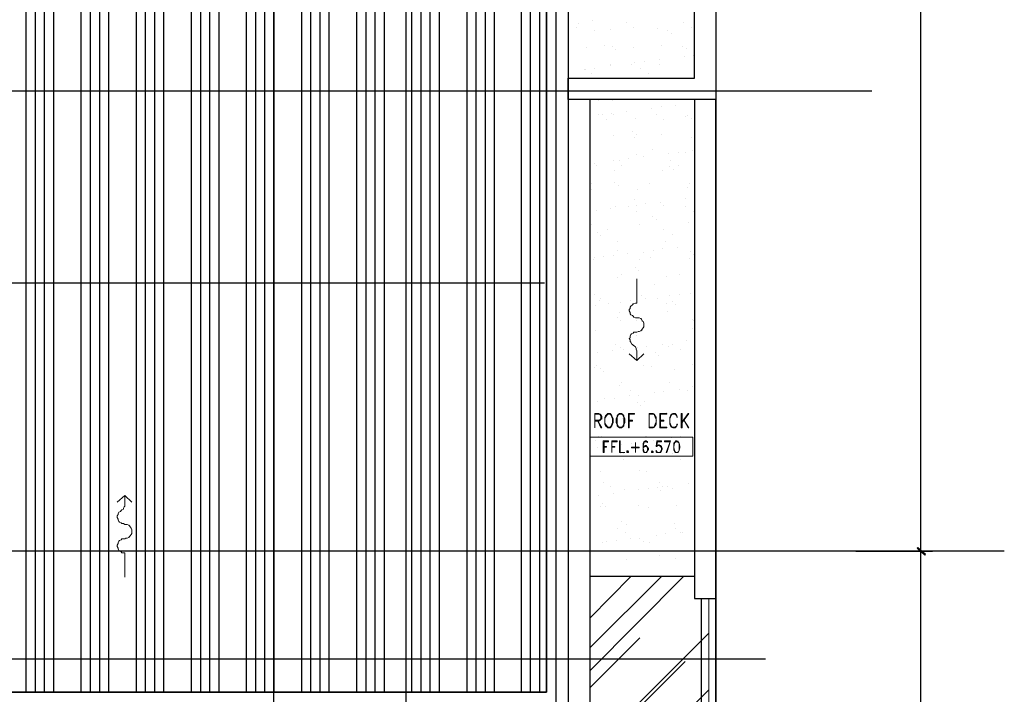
# Model space of a CAD drawing. Header units: millimetres. Extents: x 0 to 420, y 0 to 297.
# Tile 76 of 88: x 302 to 356, y 122 to 159. Entities that reach past the tile are written whole.
import ezdxf

# ---------------------------------------------------------------- set-up
doc = ezdxf.new("R2010")
doc.units = ezdxf.units.MM
doc.layers.add('FILL_000000', color=7, linetype='Continuous')
doc.layers.add('LINE_000000', color=7, linetype='Continuous')

msp = doc.modelspace()

# ---------------------------------------------------------------- hatches: boundary and pattern name
at = {"layer": 'FILL_000000'}
h = msp.add_hatch(color=7, dxfattribs=at)
h.dxf.hatch_style = 1
h.paths.add_polyline_path([(352.129, 129.752), (351.663, 130.09), (351.705, 130.133), (352.129, 129.752)])
h = msp.add_hatch(color=7, dxfattribs=at)
h.dxf.hatch_style = 1
h.paths.add_polyline_path([(351.705, 130.133), (351.663, 130.09), (352.129, 129.752), (351.705, 130.133)])
h = msp.add_hatch(color=7, dxfattribs=at)
h.dxf.hatch_style = 1
h.paths.add_polyline_path([(352.086, 129.709), (352.129, 129.752), (351.663, 130.09), (352.086, 129.709)])
h = msp.add_hatch(color=7, dxfattribs=at)
h.dxf.hatch_style = 1
h.paths.add_polyline_path([(351.663, 130.09), (352.129, 129.752), (352.086, 129.709), (351.663, 130.09)])

# ---------------------------------------------------------------- linework, layer by layer
at = {"layer": 'LINE_000000', "lineweight": 25}
for p, q in [((340.529, 226.568), (340.529, 73.702)), ((316.061, 219.371), (316.061, 73.702)), ((323.384, 219.371), (323.384, 73.702)), ((331.682, 219.371), (331.682, 73.702)), ((351.875, 129.921), (351.875, 193.209)), ((302.387, 122.132), (302.387, 190.034)), ((302.895, 122.132), (302.895, 190.034)), ((303.403, 122.132), (303.403, 190.034)), ((303.911, 122.132), (303.911, 190.034)), ((305.435, 122.132), (305.435, 190.034)), ((305.943, 122.132), (305.943, 190.034)), ((306.451, 122.132), (306.451, 190.034)), ((306.959, 122.132), (306.959, 190.034)), ((308.483, 122.132), (308.483, 190.034)), ((308.991, 122.132), (308.991, 190.034)), ((309.499, 122.132), (309.499, 190.034)), ((310.007, 122.132), (310.007, 190.034)), ((311.531, 122.132), (311.531, 190.034)), ((312.039, 122.132), (312.039, 190.034)), ((312.547, 122.132), (312.547, 190.034)), ((313.055, 122.132), (313.055, 190.034)), ((314.579, 122.132), (314.579, 190.034)), ((315.087, 122.132), (315.087, 190.034)), ((315.595, 122.132), (315.595, 190.034)), ((316.103, 122.132), (316.103, 190.034)), ((317.627, 122.132), (317.627, 190.034)), ((318.135, 122.132), (318.135, 190.034)), ((318.643, 122.132), (318.643, 190.034)), ((319.151, 122.132), (319.151, 190.034)), ((320.675, 122.132), (320.675, 190.034)), ((321.183, 122.132), (321.183, 190.034)), ((321.691, 122.132), (321.691, 190.034)), ((322.199, 122.132), (322.199, 190.034)), ((323.723, 122.132), (323.723, 190.034)), ((324.231, 122.132), (324.231, 190.034)), ((324.739, 122.132), (324.739, 190.034)), ((325.247, 122.132), (325.247, 190.034)), ((326.771, 122.132), (326.771, 190.034)), ((327.279, 122.132), (327.279, 190.034)), ((327.787, 122.132), (327.787, 190.034)), ((328.295, 122.132), (328.295, 190.034)), ((329.777, 122.132), (329.777, 190.034)), ((330.285, 122.132), (330.285, 190.034)), ((330.793, 122.132), (330.793, 190.034)), ((332.359, 159.089), (332.359, 159.089)), ((332.401, 159.131), (332.401, 159.131)), ((332.909, 159.131), (332.909, 159.131)), ((333.714, 159.258), (333.714, 159.258)), ((335.576, 159.173), (335.576, 159.173)), ((338.751, 159.173), (338.751, 159.173)), ((332.825, 158.877), (332.825, 158.877)), ((333.798, 158.75), (333.798, 158.75)), ((334.687, 158.792), (334.687, 158.792)), ((336, 158.877), (336, 158.877)), ((337.312, 158.835), (337.312, 158.835)), ((337.862, 158.708), (337.862, 158.708)), ((338.074, 158.538), (338.074, 158.538)), ((339.175, 158.877), (339.175, 158.877)), ((333.375, 157.776), (333.375, 157.776)), ((334.391, 157.903), (334.391, 157.903)), ((334.814, 157.819), (334.814, 157.819)), ((334.984, 157.649), (334.984, 157.649)), ((335.957, 157.776), (335.957, 157.776)), ((337.524, 157.903), (337.524, 157.903)), ((338.709, 157.861), (338.709, 157.861)), ((338.921, 157.734), (338.921, 157.734)), ((336.042, 156.93), (336.042, 156.93)), ((336.592, 157.014), (336.592, 157.014)), ((337.397, 157.099), (337.397, 157.099)), ((338.794, 157.311), (338.794, 157.311)), ((339.302, 157.353), (339.302, 157.353)), ((333.248, 156.591), (333.248, 156.591)), ((333.333, 156.591), (333.333, 156.591)), ((333.671, 156.337), (333.671, 156.337)), ((333.841, 156.633), (333.841, 156.633)), ((334.687, 156.76), (334.687, 156.76)), ((334.73, 156.845), (334.73, 156.845)), ((335.873, 156.845), (335.873, 156.845)), ((336.381, 156.633), (336.381, 156.633)), ((336.804, 156.337), (336.804, 156.337)), ((337.397, 156.845), (337.397, 156.845)), ((349.165, 155.363), (263.44, 155.363)), ((334.052, 154.855), (334.052, 154.855)), ((334.814, 154.855), (334.814, 154.855)), ((334.772, 154.136), (334.772, 154.136)), ((335.619, 154.263), (335.619, 154.263)), ((336.973, 154.432), (336.973, 154.432)), ((337.524, 154.517), (337.524, 154.517)), ((338.328, 154.601), (338.328, 154.601)), ((334.052, 154.051), (334.052, 154.051)), ((334.264, 154.051), (334.264, 154.051)), ((334.476, 153.797), (334.476, 153.797)), ((334.899, 154.051), (334.899, 154.051)), ((336.084, 153.839), (336.084, 153.839)), ((337.227, 154.051), (337.227, 154.051)), ((337.651, 153.797), (337.651, 153.797)), ((338.836, 153.966), (338.836, 153.966)), ((338.963, 154.009), (338.963, 154.009)), ((339.175, 153.839), (339.175, 153.839)), ((335.915, 153.12), (335.915, 153.12)), ((334.857, 152.908), (334.857, 152.908)), ((336.042, 152.823), (336.042, 152.823)), ((336.127, 152.95), (336.127, 152.95)), ((337.524, 152.95), (337.524, 152.95)), ((339.175, 152.823), (339.175, 152.823)), ((337.016, 152.146), (337.016, 152.146)), ((338.455, 151.977), (338.455, 151.977)), ((338.878, 151.977), (338.878, 151.977)), ((339.259, 152.104), (339.259, 152.104)), ((334.857, 151.511), (334.857, 151.511)), ((335.195, 151.553), (335.195, 151.553)), ((335.703, 151.638), (335.703, 151.638)), ((336.169, 151.892), (336.169, 151.892)), ((336.55, 151.765), (336.55, 151.765)), ((337.905, 151.934), (337.905, 151.934)), ((338.032, 151.511), (338.032, 151.511)), ((333.798, 151.384), (333.798, 151.384)), ((333.925, 151.257), (333.925, 151.257)), ((334.941, 150.961), (334.941, 150.961)), ((335.322, 151.257), (335.322, 151.257)), ((337.566, 151.003), (337.566, 151.003)), ((337.989, 151.215), (337.989, 151.215)), ((338.201, 151.045), (338.201, 151.045)), ((338.455, 151.257), (338.455, 151.257)), ((334.941, 150.326), (334.941, 150.326)), ((333.629, 149.945), (333.629, 149.945)), ((333.671, 150.283), (333.671, 150.283)), ((335.153, 150.156), (335.153, 150.156)), ((336.211, 149.945), (336.211, 149.945)), ((336.846, 150.283), (336.846, 150.283)), ((338.963, 150.029), (338.963, 150.029)), ((339.09, 150.241), (339.09, 150.241)), ((336.042, 149.352), (336.042, 149.352)), ((338.836, 149.437), (338.836, 149.437)), ((333.925, 148.759), (333.925, 148.759)), ((334.73, 148.886), (334.73, 148.886)), ((334.984, 149.013), (334.984, 149.013)), ((335.703, 148.971), (335.703, 148.971)), ((336.127, 149.056), (336.127, 149.056)), ((336.127, 148.717), (336.127, 148.717)), ((336.635, 149.14), (336.635, 149.14)), ((337.481, 149.225), (337.481, 149.225)), ((337.651, 149.056), (337.651, 149.056)), ((338.836, 148.971), (338.836, 148.971)), ((339.302, 148.717), (339.302, 148.717)), ((337.016, 148.421), (337.016, 148.421)), ((337.227, 148.251), (337.227, 148.251)), ((333.671, 147.997), (333.671, 147.997)), ((334.518, 147.743), (334.518, 147.743)), ((336.296, 147.997), (336.296, 147.997)), ((337.651, 147.743), (337.651, 147.743)), ((339.005, 148.082), (339.005, 148.082)), ((333.968, 147.532), (333.968, 147.532)), ((334.179, 147.362), (334.179, 147.362)), ((335.068, 147.066), (335.068, 147.066)), ((337.735, 147.066), (337.735, 147.066)), ((338.116, 147.447), (338.116, 147.447)), ((335.068, 146.558), (335.068, 146.558)), ((337.058, 146.558), (337.058, 146.558)), ((337.566, 146.643), (337.566, 146.643)), ((338.413, 146.727), (338.413, 146.727)), ((339.132, 146.516), (339.132, 146.516)), ((333.756, 146.05), (333.756, 146.05)), ((333.798, 146.177), (333.798, 146.177)), ((334.306, 146.219), (334.306, 146.219)), ((334.857, 146.262), (334.857, 146.262)), ((335.661, 146.389), (335.661, 146.389)), ((336.338, 146.05), (336.338, 146.05)), ((336.508, 146.431), (336.508, 146.431)), ((336.931, 146.177), (336.931, 146.177)), ((339.09, 146.135), (339.09, 146.135)), ((339.302, 146.346), (339.302, 146.346)), ((336.084, 145.627), (336.084, 145.627)), ((336.254, 145.457), (336.254, 145.457)), ((335.111, 145.076), (335.111, 145.076)), ((335.322, 145.203), (335.322, 145.203)), ((337.778, 145.119), (337.778, 145.119)), ((338.497, 145.203), (338.497, 145.203)), ((331.047, 144.738), (263.44, 144.738)), ((337.143, 144.653), (337.143, 144.653)), ((333.798, 144.103), (333.798, 144.103)), ((334.179, 143.891), (334.179, 143.891)), ((336.423, 144.06), (336.423, 144.06)), ((336.635, 143.891), (336.635, 143.891)), ((337.312, 143.891), (337.312, 143.891)), ((337.989, 144.06), (337.989, 144.06)), ((338.54, 144.145), (338.54, 144.145)), ((339.132, 144.187), (339.132, 144.187)), ((333.883, 143.51), (333.883, 143.51)), ((334.095, 143.764), (334.095, 143.764)), ((334.603, 143.637), (334.603, 143.637)), ((335.28, 143.679), (335.28, 143.679)), ((335.788, 143.764), (335.788, 143.764)), ((336.169, 143.637), (336.169, 143.637)), ((337.778, 143.637), (337.778, 143.637)), ((338.159, 143.722), (338.159, 143.722)), ((338.328, 143.552), (338.328, 143.552)), ((335.111, 142.833), (335.111, 142.833)), ((335.195, 143.129), (335.195, 143.129)), ((337.862, 143.171), (337.862, 143.171)), ((339.217, 142.748), (339.217, 142.748)), ((333.883, 142.155), (333.883, 142.155)), ((335.28, 142.663), (335.28, 142.663)), ((336.127, 142.663), (336.127, 142.663)), ((339.217, 142.24), (339.217, 142.24)), ((339.302, 142.663), (339.302, 142.663)), ((336.169, 141.859), (336.169, 141.859)), ((336.465, 142.113), (336.465, 142.113)), ((334.984, 141.351), (334.984, 141.351)), ((335.238, 141.182), (335.238, 141.182)), ((335.407, 141.097), (335.407, 141.097)), ((336.211, 141.182), (336.211, 141.182)), ((336.719, 141.266), (336.719, 141.266)), ((337.566, 141.351), (337.566, 141.351)), ((337.905, 141.224), (337.905, 141.224)), ((338.159, 141.351), (338.159, 141.351)), ((338.582, 141.097), (338.582, 141.097)), ((338.921, 141.563), (338.921, 141.563)), ((334.01, 140.885), (334.01, 140.885)), ((334.814, 141.012), (334.814, 141.012)), ((337.185, 140.928), (337.185, 140.928)), ((337.354, 140.758), (337.354, 140.758)), ((333.798, 140.081), (333.798, 140.081)), ((333.925, 140.166), (333.925, 140.166)), ((334.137, 140.039), (334.137, 140.039)), ((336.55, 140.166), (336.55, 140.166)), ((336.973, 140.123), (336.973, 140.123)), ((339.259, 140.25), (339.259, 140.25)), ((334.306, 139.869), (334.306, 139.869)), ((338.243, 139.954), (338.243, 139.954)), ((335.195, 139.065), (335.195, 139.065)), ((335.322, 139.234), (335.322, 139.234)), ((337.989, 139.277), (337.989, 139.277)), ((339.259, 139.023), (339.259, 139.023)), ((334.391, 138.345), (334.391, 138.345)), ((334.941, 138.388), (334.941, 138.388)), ((335.746, 138.515), (335.746, 138.515)), ((335.83, 138.811), (335.83, 138.811)), ((336.254, 138.557), (336.254, 138.557)), ((337.143, 138.684), (337.143, 138.684)), ((337.651, 138.769), (337.651, 138.769)), ((338.497, 138.853), (338.497, 138.853)), ((338.963, 138.811), (338.963, 138.811)), ((334.01, 138.218), (334.01, 138.218)), ((336.211, 138.134), (336.211, 138.134)), ((336.381, 137.964), (336.381, 137.964)), ((336.592, 138.218), (336.592, 138.218)), ((334.603, 137.541), (334.603, 137.541)), ((335.365, 137.287), (335.365, 137.287)), ((337.778, 137.583), (337.778, 137.583)), ((338.032, 137.329), (338.032, 137.329)), ((337.27, 137.16), (337.27, 137.16)), ((334.052, 136.271), (334.052, 136.271)), ((334.222, 136.271), (334.222, 136.271)), ((336.635, 136.271), (336.635, 136.271)), ((336.677, 136.271), (336.677, 136.271)), ((338.074, 136.186), (338.074, 136.186)), ((338.286, 136.229), (338.286, 136.229)), ((338.582, 136.271), (338.582, 136.271)), ((333.883, 136.017), (333.883, 136.017)), ((333.968, 135.636), (333.968, 135.636)), ((335.322, 135.805), (335.322, 135.805)), ((335.873, 135.89), (335.873, 135.89)), ((336.677, 136.017), (336.677, 136.017)), ((337.058, 136.017), (337.058, 136.017)), ((338.455, 136.059), (338.455, 136.059)), ((335.238, 135.34), (335.238, 135.34)), ((335.407, 135.17), (335.407, 135.17)), ((335.449, 135.34), (335.449, 135.34)), ((338.116, 135.34), (338.116, 135.34)), ((335.449, 135.001), (335.449, 135.001)), ((338.582, 135.001), (338.582, 135.001)), ((334.137, 134.324), (334.137, 134.324)), ((336.296, 134.366), (336.296, 134.366)), ((336.719, 134.324), (336.719, 134.324)), ((334.306, 133.731), (334.306, 133.731)), ((334.73, 133.477), (334.73, 133.477)), ((337.312, 133.435), (337.312, 133.435)), ((337.439, 133.731), (337.439, 133.731)), ((337.608, 133.519), (337.608, 133.519)), ((337.862, 133.477), (337.862, 133.477)), ((339.005, 133.689), (339.005, 133.689)), ((334.052, 133.011), (334.052, 133.011)), ((334.899, 133.138), (334.899, 133.138)), ((335.492, 133.35), (335.492, 133.35)), ((336.254, 133.308), (336.254, 133.308)), ((336.804, 133.392), (336.804, 133.392)), ((337.481, 133.265), (337.481, 133.265)), ((338.159, 133.392), (338.159, 133.392)), ((334.179, 132.376), (334.179, 132.376)), ((334.264, 132.546), (334.264, 132.546)), ((334.433, 132.376), (334.433, 132.376)), ((336.254, 132.461), (336.254, 132.461)), ((338.37, 132.461), (338.37, 132.461)), ((336.804, 132.334), (336.804, 132.334)), ((335.322, 131.572), (335.322, 131.572)), ((335.576, 131.403), (335.576, 131.403)), ((338.243, 131.445), (338.243, 131.445)), ((335.111, 131.191), (335.111, 131.191)), ((335.534, 130.937), (335.534, 130.937)), ((337.227, 130.81), (337.227, 130.81)), ((337.735, 130.895), (337.735, 130.895)), ((338.286, 131.191), (338.286, 131.191)), ((338.582, 130.979), (338.582, 130.979)), ((338.709, 130.937), (338.709, 130.937)), ((334.264, 130.387), (334.264, 130.387)), ((334.476, 130.471), (334.476, 130.471)), ((335.026, 130.514), (335.026, 130.514)), ((335.83, 130.641), (335.83, 130.641)), ((336.338, 130.641), (336.338, 130.641)), ((336.55, 130.471), (336.55, 130.471)), ((336.846, 130.387), (336.846, 130.387)), ((356.489, 129.921), (263.44, 129.921)), ((307.848, 129.836), (307.848, 129.836)), ((333.925, 129.921), (333.925, 129.921)), ((337.058, 129.921), (337.058, 129.921)), ((337.397, 129.667), (337.397, 129.667)), ((348.276, 129.921), (352.51, 129.921)), ((348.276, 129.921), (352.51, 129.921)), ((351.875, 89.366), (351.875, 129.921)), ((335.619, 129.455), (335.619, 129.455)), ((338.286, 129.498), (338.286, 129.498)), ((339.344, 128.524), (333.587, 128.524)), ((333.587, 124.587), (337.524, 128.524)), ((333.587, 123.317), (338.751, 128.524)), ((333.587, 126.238), (335.83, 128.524)), ((339.725, 127.296), (339.725, 90.17)), ((333.587, 118.83), (340.148, 125.391)), ((333.587, 122.386), (336.338, 125.137)), ((343.281, 123.952), (263.44, 123.952)), ((333.587, 118.576), (338.836, 123.825)), ((331.301, 113.411), (340.148, 122.259))]:
    msp.add_line(p, q, dxfattribs=at)
at = {"layer": 'LINE_000000', "lineweight": 13}
for p, q in [((336.169, 143.637), (336.169, 144.992)), ((336.846, 137.541), (336.846, 136.737)), ((336.846, 137.499), (336.846, 136.779)), ((337.439, 137.541), (337.439, 136.737)), ((337.481, 137.499), (337.481, 136.779)), ((333.841, 136.737), (333.841, 136.737)), ((337.27, 136.017), (337.227, 135.721)), ((334.772, 135.382), (334.772, 135.382)), ((337.312, 135.382), (337.227, 135.467)), ((307.848, 129.836), (307.848, 128.482))]:
    msp.add_line(p, q, dxfattribs=at)
at = {"layer": 'LINE_000000', "lineweight": 0}
msp.add_line((339.344, 127.339), (339.344, 128.524), dxfattribs=at)
at = {"layer": 'LINE_000000', "lineweight": 25}
for points in [[(339.344, 196.808), (339.344, 195.622), (286.978, 195.622), (286.978, 122.132), (331.174, 122.132), (331.174, 193.633), (332.359, 193.633), (332.359, 120.904), (285.792, 120.946), (285.792, 196.808), (339.344, 196.808)], [(339.344, 193.633), (340.529, 193.633), (340.529, 154.898), (332.359, 154.898), (332.359, 156.083), (339.344, 156.083), (339.344, 193.633)], [(286.978, 122.132), (287.02, 190.034), (331.174, 190.034), (331.174, 122.132), (286.978, 122.132)]]:
    msp.add_lwpolyline(points, close=True, dxfattribs=at)
for points in [[(285.792, 118.533), (333.587, 118.533), (333.587, 154.898)], [(339.344, 154.898), (339.344, 127.296), (340.529, 127.296), (340.529, 154.898)], [(302.175, 103.759), (302.175, 89.366), (340.529, 89.366), (340.529, 127.296)]]:
    msp.add_lwpolyline(points, dxfattribs=at)
at = {"layer": 'LINE_000000', "lineweight": 13}
for points in [[(336.169, 143.637), (336.084, 143.637), (336, 143.595), (335.957, 143.595), (335.915, 143.552), (335.83, 143.468), (335.788, 143.425), (335.788, 143.341), (335.746, 143.298), (335.746, 143.214), (335.788, 143.129), (335.788, 143.044), (335.83, 143.002), (335.915, 142.96), (335.957, 142.917), (336, 142.875), (336.084, 142.833), (336.169, 142.833), (336.254, 142.833), (336.296, 142.833), (336.381, 142.79), (336.423, 142.748), (336.465, 142.663), (336.508, 142.621), (336.55, 142.536), (336.55, 142.494), (336.55, 142.409), (336.55, 142.325), (336.508, 142.282), (336.465, 142.198), (336.423, 142.155), (336.381, 142.113), (336.296, 142.071), (336.254, 142.071), (336.169, 142.028)], [(336.169, 140.462), (336.169, 140.97), (336.169, 141.012), (336.127, 141.097), (336.127, 141.139), (336.084, 141.224), (336.042, 141.266), (335.957, 141.309), (335.915, 141.351), (335.873, 141.393), (335.83, 141.478), (335.788, 141.52), (335.788, 141.605), (335.746, 141.69), (335.788, 141.732), (335.788, 141.817), (335.83, 141.901), (335.873, 141.944), (335.957, 141.986), (336, 142.028), (336.084, 142.028), (336.169, 142.028)], [(335.746, 140.843), (336.169, 140.462), (336.55, 140.843)], [(333.841, 137.541), (333.841, 136.737), (333.841, 137.499)], [(333.841, 137.541), (334.052, 137.541), (334.137, 137.499), (334.179, 137.456), (334.222, 137.372), (334.222, 137.245), (334.179, 137.202), (334.137, 137.16), (334.052, 137.118), (333.841, 137.118)], [(333.841, 137.499), (334.052, 137.499), (334.137, 137.456), (334.179, 137.372), (334.179, 137.245), (334.137, 137.202), (334.052, 137.16), (333.841, 137.16)], [(336.846, 137.541), (337.058, 137.541), (337.143, 137.499), (337.185, 137.414), (337.227, 137.329), (337.227, 137.245), (337.227, 137.033), (337.227, 136.948), (337.185, 136.864), (337.143, 136.779), (337.058, 136.737), (336.846, 136.737)], [(336.846, 137.499), (337.058, 137.499), (337.143, 137.456), (337.143, 137.414), (337.185, 137.329), (337.227, 137.245), (337.227, 137.033), (337.185, 136.948), (337.143, 136.864), (337.143, 136.821), (337.058, 136.779), (336.846, 136.779)], [(337.439, 137.541), (337.82, 137.541), (337.82, 137.499), (337.481, 137.499)], [(338.667, 137.033), (339.048, 137.541), (339.005, 137.541), (338.667, 137.075)], [(335.746, 137.16), (335.915, 137.16), (335.915, 137.118), (335.746, 137.118)], [(337.481, 136.779), (337.82, 136.779), (337.82, 136.737), (337.439, 136.737)], [(337.481, 137.16), (337.651, 137.16), (337.651, 137.118), (337.481, 137.118)], [(334.349, 135.721), (334.476, 135.721), (334.476, 135.678), (334.349, 135.678)], [(334.772, 136.017), (334.772, 135.382), (334.772, 135.975)], [(334.772, 136.017), (335.068, 136.017), (335.068, 135.975), (334.772, 135.975)], [(334.772, 135.721), (334.941, 135.721), (334.941, 135.678), (334.772, 135.678)], [(336.719, 135.975), (336.762, 135.932), (336.762, 135.975), (336.677, 136.017), (336.635, 136.017), (336.55, 135.975), (336.508, 135.89), (336.508, 135.721), (336.508, 135.594), (336.508, 135.467), (336.55, 135.382), (336.635, 135.382), (336.677, 135.382), (336.719, 135.382), (336.762, 135.467), (336.804, 135.551), (336.804, 135.594), (336.762, 135.678), (336.719, 135.721), (336.677, 135.763), (336.635, 135.763), (336.55, 135.721), (336.508, 135.678)], [(336.592, 135.975), (336.55, 135.89), (336.508, 135.721), (336.508, 135.594), (336.55, 135.467), (336.592, 135.382)], [(336.762, 135.594), (336.719, 135.721), (336.677, 135.721), (336.635, 135.721), (336.55, 135.721), (336.508, 135.594), (336.55, 135.678), (336.592, 135.721)], [(336.762, 135.932), (336.677, 135.975), (336.635, 135.975), (336.55, 135.932)], [(336.677, 135.382), (336.762, 135.467), (336.762, 135.551), (336.762, 135.594), (336.762, 135.678), (336.677, 135.721)], [(337.27, 136.017), (337.524, 136.017), (337.524, 135.975), (337.312, 135.975), (337.27, 135.763), (337.354, 135.805), (337.397, 135.805), (337.481, 135.763), (337.524, 135.721), (337.566, 135.594), (337.566, 135.551), (337.524, 135.467), (337.481, 135.382), (337.397, 135.382), (337.354, 135.382), (337.27, 135.382), (337.227, 135.424), (337.227, 135.509)], [(337.227, 135.721), (337.27, 135.721), (337.312, 135.763), (337.397, 135.763), (337.481, 135.721), (337.524, 135.636)], [(337.439, 135.763), (337.524, 135.721), (337.524, 135.594), (337.524, 135.551), (337.524, 135.467), (337.439, 135.382)], [(338.032, 135.975), (337.693, 135.975), (337.693, 136.017), (338.032, 136.017), (337.82, 135.382), (337.778, 135.382), (338.032, 136.017)], [(338.286, 135.975), (338.243, 135.89), (338.201, 135.721), (338.201, 135.636), (338.243, 135.509), (338.286, 135.382)], [(338.455, 135.932), (338.37, 135.975), (338.328, 135.975), (338.286, 135.932)], [(338.455, 135.382), (338.497, 135.509), (338.497, 135.636), (338.497, 135.721), (338.497, 135.89), (338.455, 135.975)], [(336.508, 135.509), (336.55, 135.424), (336.635, 135.382), (336.677, 135.382), (336.719, 135.424), (336.762, 135.509)], [(337.524, 135.509), (337.481, 135.424), (337.397, 135.382), (337.354, 135.382), (337.27, 135.424), (337.227, 135.509)], [(338.286, 135.424), (338.328, 135.382), (338.37, 135.382), (338.455, 135.424)], [(307.848, 133.011), (307.848, 132.503), (307.848, 132.419), (307.806, 132.376), (307.763, 132.292), (307.763, 132.249), (307.679, 132.207), (307.636, 132.165), (307.594, 132.122), (307.509, 132.08), (307.467, 131.995), (307.467, 131.953), (307.425, 131.868), (307.425, 131.784), (307.467, 131.699), (307.467, 131.657), (307.509, 131.572), (307.552, 131.53), (307.636, 131.487), (307.679, 131.445), (307.763, 131.445), (307.848, 131.403)], [(307.425, 132.63), (307.848, 133.011), (308.229, 132.63)], [(307.848, 129.836), (307.763, 129.836), (307.679, 129.836), (307.636, 129.879), (307.552, 129.921), (307.509, 129.963), (307.467, 130.048), (307.467, 130.09), (307.425, 130.175), (307.425, 130.26), (307.467, 130.344), (307.467, 130.387), (307.509, 130.471), (307.552, 130.514), (307.636, 130.556), (307.679, 130.598), (307.763, 130.598), (307.848, 130.598), (307.89, 130.641), (307.975, 130.641), (308.06, 130.683), (308.102, 130.725), (308.144, 130.768), (308.187, 130.852), (308.229, 130.895), (308.229, 130.979), (308.229, 131.064), (308.229, 131.106), (308.187, 131.191), (308.144, 131.276), (308.102, 131.318), (308.06, 131.36), (307.975, 131.403), (307.89, 131.403), (307.848, 131.403)]]:
    msp.add_lwpolyline(points, dxfattribs=at)
for points in [[(334.56, 137.541), (334.518, 137.499), (334.433, 137.414), (334.391, 137.329), (334.391, 137.245), (334.391, 137.033), (334.391, 136.948), (334.433, 136.864), (334.518, 136.779), (334.56, 136.737), (334.687, 136.737), (334.73, 136.779), (334.772, 136.864), (334.814, 136.948), (334.857, 137.033), (334.857, 137.245), (334.814, 137.329), (334.772, 137.414), (334.73, 137.499), (334.687, 137.541), (334.56, 137.541)], [(334.603, 137.499), (334.518, 137.456), (334.433, 137.329), (334.391, 137.245), (334.391, 137.033), (334.433, 136.948), (334.518, 136.821), (334.603, 136.779), (334.645, 136.779), (334.73, 136.821), (334.772, 136.948), (334.814, 137.033), (334.814, 137.245), (334.772, 137.329), (334.73, 137.456), (334.645, 137.499), (334.603, 137.499)], [(335.195, 137.541), (335.153, 137.499), (335.068, 137.414), (335.068, 137.329), (335.026, 137.245), (335.026, 137.033), (335.068, 136.948), (335.068, 136.864), (335.153, 136.779), (335.195, 136.737), (335.322, 136.737), (335.365, 136.779), (335.449, 136.864), (335.449, 136.948), (335.492, 137.033), (335.492, 137.245), (335.449, 137.329), (335.449, 137.414), (335.365, 137.499), (335.322, 137.541), (335.195, 137.541)], [(335.238, 137.499), (335.153, 137.456), (335.068, 137.329), (335.068, 137.245), (335.068, 137.033), (335.068, 136.948), (335.153, 136.821), (335.238, 136.779), (335.28, 136.779), (335.365, 136.821), (335.449, 136.948), (335.449, 137.033), (335.449, 137.245), (335.449, 137.329), (335.365, 137.456), (335.28, 137.499), (335.238, 137.499)], [(336.042, 137.541), (335.703, 137.541), (335.703, 136.737), (335.746, 136.737), (335.746, 137.499), (336.042, 137.499), (336.042, 137.541)], [(338.413, 136.948), (338.37, 136.948), (338.37, 136.864), (338.328, 136.821), (338.286, 136.779), (338.159, 136.779), (338.074, 136.821), (338.032, 136.948), (337.989, 137.033), (337.989, 137.245), (338.032, 137.329), (338.074, 137.456), (338.159, 137.499), (338.286, 137.499), (338.328, 137.456), (338.37, 137.414), (338.37, 137.329), (338.413, 137.329), (338.37, 137.414), (338.328, 137.499), (338.286, 137.541), (338.159, 137.541), (338.074, 137.499), (338.032, 137.414), (337.989, 137.329), (337.989, 137.245), (337.989, 137.033), (337.989, 136.948), (338.032, 136.864), (338.074, 136.779), (338.159, 136.737), (338.286, 136.737), (338.328, 136.779), (338.37, 136.864), (338.413, 136.948)], [(338.667, 136.737), (338.624, 136.737), (338.624, 137.541), (338.667, 137.541), (338.667, 136.737)], [(334.01, 137.118), (334.179, 136.737), (334.222, 136.737), (334.01, 137.118)], [(338.751, 137.202), (339.005, 136.737), (339.048, 136.737), (338.751, 137.202)], [(339.259, 136.229), (339.259, 135.17), (333.587, 135.17), (333.587, 136.229), (339.259, 136.229)], [(334.603, 136.017), (334.306, 136.017), (334.306, 135.382), (334.349, 135.382), (334.349, 135.975), (334.603, 135.975), (334.603, 136.017)], [(335.195, 135.382), (335.195, 136.017), (335.238, 136.017), (335.238, 135.382), (335.492, 135.382), (335.195, 135.382)], [(336.296, 135.636), (336.296, 135.678), (335.873, 135.678), (335.873, 135.636), (336.296, 135.636)], [(336.084, 135.382), (336.084, 135.932), (336.084, 135.382)], [(338.328, 136.017), (338.286, 135.975), (338.201, 135.89), (338.201, 135.721), (338.201, 135.636), (338.201, 135.509), (338.286, 135.382), (338.328, 135.382), (338.37, 135.382), (338.455, 135.382), (338.497, 135.509), (338.54, 135.636), (338.54, 135.721), (338.497, 135.89), (338.455, 135.975), (338.37, 136.017), (338.328, 136.017)], [(335.619, 135.467), (335.619, 135.424), (335.619, 135.382), (335.661, 135.382), (335.703, 135.382), (335.703, 135.424), (335.661, 135.467), (335.619, 135.467)], [(335.619, 135.424), (335.661, 135.424), (335.661, 135.382), (335.619, 135.382), (335.619, 135.424)], [(337.016, 135.467), (336.973, 135.424), (336.973, 135.382), (337.016, 135.382), (337.058, 135.382), (337.058, 135.424), (337.016, 135.467)], [(337.016, 135.424), (337.016, 135.382), (337.016, 135.424)]]:
    msp.add_lwpolyline(points, close=True, dxfattribs=at)
at = {"layer": 'LINE_000000', "lineweight": 0}
for points in [[(352.129, 129.752), (351.663, 130.09), (351.705, 130.133), (352.129, 129.752)], [(351.705, 130.133), (351.663, 130.09), (352.129, 129.752), (351.705, 130.133)], [(352.086, 129.709), (352.129, 129.752), (351.663, 130.09), (352.086, 129.709)], [(351.663, 130.09), (352.129, 129.752), (352.086, 129.709), (351.663, 130.09)]]:
    msp.add_lwpolyline(points, close=True, dxfattribs=at)
msp.add_lwpolyline([(302.599, 89.366), (340.148, 89.366), (340.148, 127.296), (339.344, 127.296), (339.344, 128.524), (339.344, 127.296)], dxfattribs=at)

doc.saveas('drawing.dxf')
